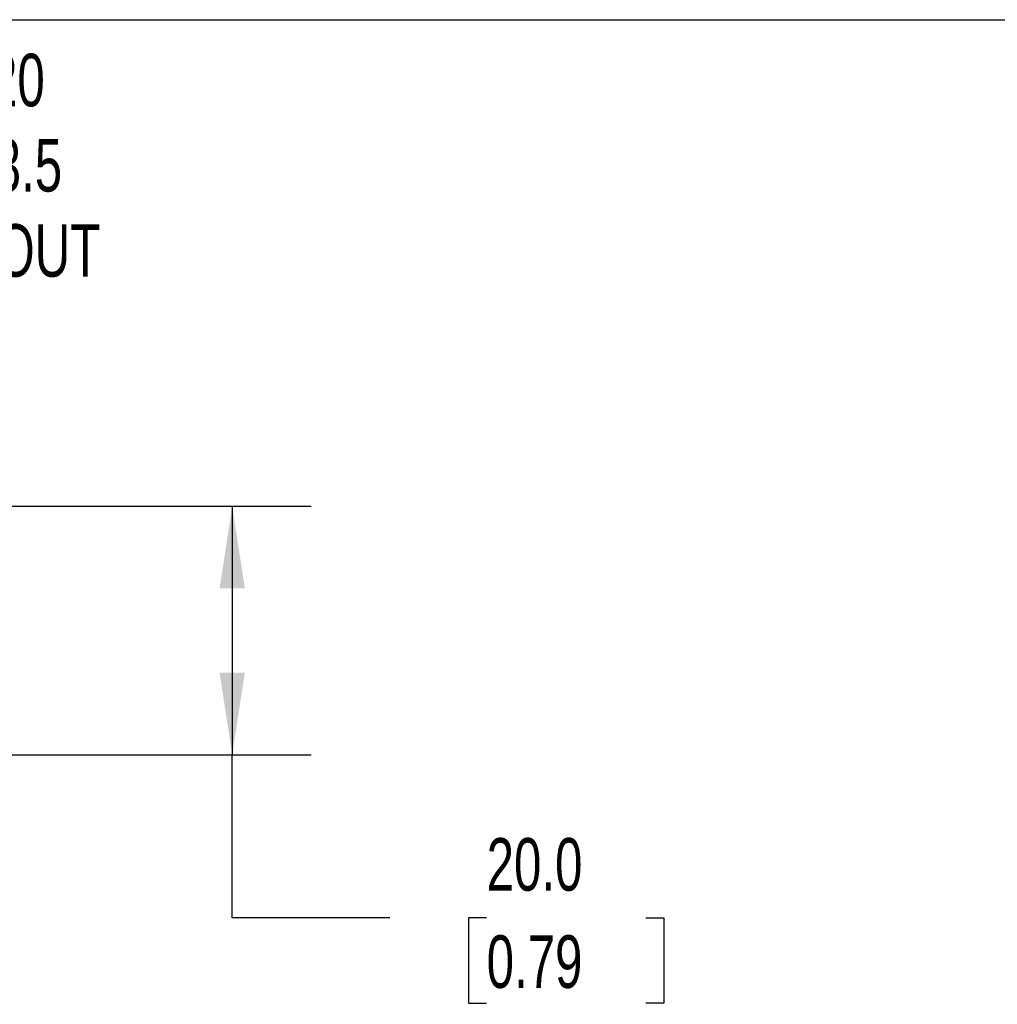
# Model space of a CAD drawing. Header units: millimetres. Extents: x 13 to 546, y 13 to 419.
# Tile 8 of 20: x 149 to 228, y 340 to 419. Entities that reach past the tile are written whole.
import ezdxf

# ---------------------------------------------------------------- set-up
doc = ezdxf.new("R2010")
doc.units = ezdxf.units.MM
doc.header["$LTSCALE"] = 2
doc.linetypes.add('SLD-Solid', pattern=[0])
doc.layers.add('DIMENSIONS', color=140, linetype='SLD-Solid', lineweight=25)
doc.layers.add('TEXT', color=140, linetype='SLD-Solid', lineweight=25)
doc.styles.add('SLDTEXTSTYLE0', font='TXT', dxfattribs={"width": 0.7})
doc.dimstyles.new('SLDDIMSTYLE0', dxfattribs={"dimtxt": 4.316016, "dimasz": 6.604, "dimexe": 0, "dimexo": 0.0625, "dimgap": 1.079004, "dimtad": 0, "dimtih": 1, "dimtoh": 1, "dimrnd": 1e-09, "dimzin": 4, "dimdsep": 46, "dimtxsty": 'SLDTEXTSTYLE0', "dimsah": 1, "dimcen": 0.09, "dimadec": 0, "dimazin": 1, "dimtfac": 1, "dimtofl": 0, "dimtmove": 0, "dimatfit": 3, "dimfxl": 0, "dimfrac": 2, "dimtolj": 1, "dimtzin": 12, "dimarcsym": 0})
doc.dimstyles.new('SLDDIMSTYLE4', dxfattribs={"dimtxt": 4.316016, "dimasz": 6.604, "dimexe": 0, "dimexo": 0.0625, "dimgap": 1.079004, "dimtad": 0, "dimtih": 1, "dimtoh": 1, "dimrnd": 1e-09, "dimzin": 12, "dimdsep": 46, "dimtxsty": 'SLDTEXTSTYLE0', "dimsah": 1, "dimcen": 0, "dimadec": 0, "dimazin": 3, "dimtfac": 1, "dimtofl": 0, "dimtmove": 0, "dimatfit": 3, "dimfxl": 0, "dimfrac": 2, "dimtolj": 1, "dimtzin": 12, "dimarcsym": 0})

# ---------------------------------------------------------------- blocks, each defined once
blk = doc.blocks.new('_D_7')
at = {"layer": 'DIMENSIONS'}
for p, q in [((96.959, 369.02), (119.159, 407.471)), ((119.159, 407.471), (136.218, 407.471))]:
    blk.add_line(p, q, dxfattribs=at)
blk.add_solid([(96.959, 369.02), (101.141, 374.231), (99.381, 375.247)], dxfattribs=at)
at = {"layer": 'DIMENSIONS', "char_height": 4.2333, "attachment_point": 1, "style": 'SLDTEXTSTYLE0'}
for s, insert in [('M20', (143.724, 416.358)), ('PG13.5', (139.393, 409.498)), ('KNOCKOUT', (133.446, 402.639))]:
    blk.add_mtext(s, dxfattribs=dict(at, insert=insert))
blk = doc.blocks.new('_D_8')
at = {"layer": 'DIMENSIONS'}
for p, q in [((135.749, 379.926), (172.871, 379.926)), ((166.521, 379.926), (166.521, 359.926)), ((94.249, 359.926), (172.871, 359.926)), ((166.521, 346.793), (166.521, 359.926)), ((179.221, 346.793), (166.521, 346.793)), ((187, 346.793), (185.551, 346.793)), ((185.551, 346.793), (185.551, 339.933)), ((199.826, 346.793), (201.275, 346.793)), ((201.275, 346.793), (201.275, 339.933)), ((185.551, 339.933), (187, 339.933)), ((201.275, 339.933), (199.826, 339.933))]:
    blk.add_line(p, q, dxfattribs=at)
for points in [[(166.521, 379.926), (165.505, 373.322), (167.537, 373.322)], [(166.521, 359.926), (167.537, 366.53), (165.505, 366.53)]]:
    blk.add_solid(points, dxfattribs=at)
at = {"layer": 'DIMENSIONS', "char_height": 4.2333, "attachment_point": 1, "style": 'SLDTEXTSTYLE0'}
for s, insert in [('20.0', (187, 353.216)), ('0.79', (187, 345.39))]:
    blk.add_mtext(s, dxfattribs=dict(at, insert=insert))

msp = doc.modelspace()

# ---------------------------------------------------------------- linework, layer by layer
at = {"layer": 'TEXT'}
msp.add_line((12.7, 419.1), (546.1, 419.1), dxfattribs=at)

# ---------------------------------------------------------------- dimensions: what is measured, and where the dimension line sits
at = {"layer": 'DIMENSIONS'}
dim = msp.add_diameter_dim_2p(p1=(86.459, 350.833), p2=(96.959, 369.02), text='M20\\PPG13.5\\PKNOCKOUT', dimstyle='SLDDIMSTYLE4', override={"dimpost": '<>'}, dxfattribs=at)
dim.commit()
dim.dimension.update_dxf_attribs({"geometry": '_D_7', "text_midpoint": (149.694, 407.471), "dimtype": 163})
dim = msp.add_linear_dim(base=(166.521, 359.926), p1=(133.209, 379.926), p2=(91.709, 359.926), angle=90, dimstyle='SLDDIMSTYLE0', dxfattribs=at)
dim.commit()
dim.dimension.update_dxf_attribs({"geometry": '_D_8', "text_midpoint": (166.521, 346.793), "dimtype": 160})

doc.saveas('drawing.dxf')
